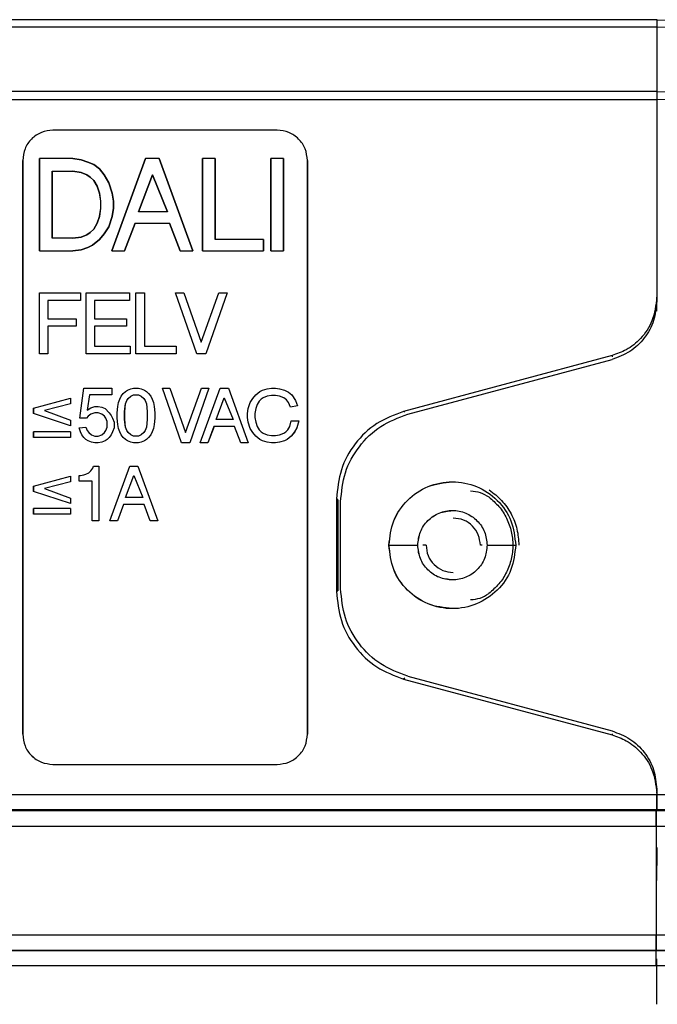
# Model space of a CAD drawing. Header units: millimetres. Extents: x -172 to 186, y -17 to 277.
# Tile 8 of 26: x -75 to -54, y 237 to 270. Entities that reach past the tile are written whole.
import ezdxf

# ---------------------------------------------------------------- set-up
doc = ezdxf.new("R2010")
doc.units = ezdxf.units.MM

msp = doc.modelspace()

# ---------------------------------------------------------------- linework, layer by layer
at = {"color": 7, "linetype": 'Continuous', "lineweight": 25}
for p, q in [((-53.873, 270.034), (-127.581, 270.034)), ((-53.878, 270.034), (-38.825, 269.771)), ((-53.879, 269.791), (-127.518, 269.791)), ((-53.879, 269.791), (-53.882, 267.652)), ((-39.394, 269.538), (-53.879, 269.791)), ((-53.878, 268.034), (-53.88, 267.133)), ((-53.882, 267.652), (-42.068, 267.446)), ((-127.318, 267.394), (-53.882, 267.396)), ((-53.882, 267.396), (-53.882, 260.714)), ((-42.072, 267.189), (-53.882, 267.395)), ((-53.88, 267.133), (-53.88, 261.342)), ((-66.456, 266.376), (-73.889, 266.376)), ((-74.889, 265.376), (-74.889, 246.376)), ((-74.888, 265.376), (-74.889, 265.376)), ((-74.888, 246.376), (-74.888, 265.376)), ((-74.334, 265.436), (-74.334, 262.376)), ((-73.224, 265.436), (-74.334, 265.436)), ((-74.333, 262.376), (-74.333, 265.436)), ((-72.957, 265.397), (-73.225, 265.436)), ((-73.224, 265.436), (-72.956, 265.397)), ((-72.727, 265.321), (-72.957, 265.397)), ((-72.957, 265.397), (-72.956, 265.397)), ((-72.956, 265.397), (-72.727, 265.321)), ((-70.825, 265.436), (-71.934, 262.376)), ((-71.933, 262.376), (-70.824, 265.436)), ((-70.365, 265.436), (-70.825, 265.436)), ((-69.256, 262.376), (-70.366, 265.436)), ((-70.365, 265.436), (-69.256, 262.376)), ((-68.934, 265.436), (-68.934, 262.376)), ((-68.513, 265.436), (-68.934, 265.436)), ((-68.934, 262.376), (-68.934, 265.436)), ((-68.514, 262.758), (-68.514, 265.436)), ((-68.513, 265.436), (-68.513, 262.758)), ((-66.244, 265.436), (-66.665, 265.436)), ((-66.665, 265.436), (-66.665, 262.376)), ((-66.665, 262.376), (-66.665, 265.436)), ((-66.244, 262.376), (-66.244, 265.436)), ((-66.244, 265.436), (-66.244, 262.376)), ((-65.456, 246.376), (-65.456, 265.376)), ((-65.456, 265.376), (-65.456, 246.376)), ((-65.456, 265.376), (-65.456, 265.376)), ((-72.536, 265.244), (-72.727, 265.321)), ((-72.727, 265.321), (-72.536, 265.244)), ((-72.727, 265.321), (-72.727, 265.321)), ((-72.345, 265.091), (-72.536, 265.244)), ((-72.536, 265.244), (-72.344, 265.091)), ((-72.536, 265.244), (-72.536, 265.244)), ((-72.192, 264.9), (-72.345, 265.091)), ((-72.345, 265.091), (-72.344, 265.091)), ((-72.344, 265.091), (-72.191, 264.9)), ((-73.913, 265.015), (-73.224, 265.015)), ((-73.913, 262.796), (-73.913, 265.015)), ((-73.913, 265.015), (-73.913, 262.796)), ((-73.225, 265.015), (-72.957, 264.977)), ((-72.956, 264.977), (-73.224, 265.015)), ((-72.957, 264.977), (-72.766, 264.9)), ((-72.956, 264.977), (-72.957, 264.977)), ((-72.765, 264.9), (-72.956, 264.977)), ((-72.766, 264.9), (-72.651, 264.824)), ((-72.765, 264.9), (-72.766, 264.9)), ((-72.65, 264.824), (-72.765, 264.9)), ((-72.651, 264.824), (-72.536, 264.709)), ((-72.65, 264.824), (-72.651, 264.824)), ((-72.536, 264.709), (-72.65, 264.824)), ((-72.039, 264.632), (-72.192, 264.9)), ((-72.192, 264.9), (-72.191, 264.9)), ((-72.191, 264.9), (-72.038, 264.632)), ((-71.054, 263.676), (-70.595, 264.9)), ((-70.595, 264.9), (-71.054, 263.676)), ((-70.595, 264.9), (-70.098, 263.676)), ((-70.097, 263.676), (-70.595, 264.9)), ((-70.595, 264.9), (-70.595, 264.9)), ((-72.536, 264.709), (-72.421, 264.518)), ((-72.421, 264.518), (-72.536, 264.709)), ((-72.536, 264.709), (-72.536, 264.709)), ((-72.421, 264.518), (-72.345, 264.288)), ((-72.344, 264.288), (-72.421, 264.518)), ((-72.421, 264.518), (-72.421, 264.518)), ((-71.924, 264.288), (-72.039, 264.632)), ((-72.039, 264.632), (-72.038, 264.632)), ((-72.038, 264.632), (-71.924, 264.288)), ((-72.345, 264.288), (-72.307, 264.02)), ((-72.344, 264.288), (-72.345, 264.288)), ((-72.306, 264.02), (-72.344, 264.288)), ((-71.924, 264.288), (-71.885, 264.02)), ((-71.886, 264.02), (-71.924, 264.288)), ((-71.924, 264.288), (-71.924, 264.288)), ((-72.307, 263.791), (-72.345, 263.523)), ((-72.344, 263.523), (-72.306, 263.791)), ((-72.307, 264.02), (-72.307, 263.791)), ((-72.306, 264.02), (-72.307, 264.02)), ((-72.306, 263.791), (-72.307, 263.791)), ((-72.306, 263.791), (-72.306, 264.02)), ((-71.885, 263.791), (-71.924, 263.523)), ((-71.924, 263.523), (-71.886, 263.791)), ((-71.886, 263.791), (-71.886, 264.02)), ((-71.886, 264.02), (-71.885, 264.02)), ((-71.885, 263.791), (-71.886, 263.791)), ((-71.885, 264.02), (-71.885, 263.791)), ((-72.345, 263.523), (-72.421, 263.294)), ((-72.421, 263.294), (-72.344, 263.523)), ((-72.344, 263.523), (-72.345, 263.523)), ((-72.039, 263.179), (-71.924, 263.523)), ((-71.924, 263.523), (-72.038, 263.179)), ((-71.924, 263.523), (-71.924, 263.523)), ((-70.097, 263.676), (-71.054, 263.676)), ((-72.536, 263.102), (-72.651, 262.988)), ((-72.65, 262.988), (-72.536, 263.102)), ((-72.421, 263.294), (-72.536, 263.102)), ((-72.536, 263.102), (-72.421, 263.294)), ((-72.536, 263.102), (-72.536, 263.102)), ((-72.421, 263.294), (-72.421, 263.294)), ((-72.192, 262.949), (-72.039, 263.179)), ((-72.038, 263.179), (-72.191, 262.949)), ((-72.039, 263.179), (-72.038, 263.179)), ((-71.513, 262.376), (-71.169, 263.294)), ((-71.168, 263.294), (-71.513, 262.376)), ((-71.169, 263.294), (-70.021, 263.294)), ((-70.021, 263.294), (-69.677, 262.376)), ((-69.677, 262.376), (-70.021, 263.294)), ((-73.224, 262.796), (-73.913, 262.796)), ((-72.957, 262.835), (-73.225, 262.796)), ((-73.224, 262.796), (-72.956, 262.835)), ((-72.766, 262.911), (-72.957, 262.835)), ((-72.957, 262.835), (-72.956, 262.835)), ((-72.956, 262.835), (-72.765, 262.911)), ((-72.651, 262.988), (-72.766, 262.911)), ((-72.765, 262.911), (-72.766, 262.911)), ((-72.765, 262.911), (-72.65, 262.988)), ((-72.65, 262.988), (-72.651, 262.988)), ((-72.345, 262.758), (-72.192, 262.949)), ((-72.191, 262.949), (-72.344, 262.758)), ((-72.192, 262.949), (-72.191, 262.949)), ((-72.957, 262.414), (-72.727, 262.49)), ((-72.727, 262.49), (-72.956, 262.414)), ((-72.727, 262.49), (-72.574, 262.567)), ((-72.574, 262.567), (-72.727, 262.49)), ((-72.727, 262.49), (-72.727, 262.49)), ((-72.574, 262.567), (-72.345, 262.758)), ((-72.344, 262.758), (-72.574, 262.567)), ((-72.574, 262.567), (-72.574, 262.567)), ((-72.345, 262.758), (-72.344, 262.758)), ((-66.907, 262.758), (-68.514, 262.758)), ((-66.907, 262.758), (-66.907, 262.376)), ((-66.907, 262.376), (-66.907, 262.758)), ((-74.334, 262.376), (-73.224, 262.376)), ((-73.225, 262.376), (-72.957, 262.414)), ((-72.956, 262.414), (-73.224, 262.376)), ((-72.957, 262.414), (-72.956, 262.414)), ((-71.934, 262.376), (-71.513, 262.376)), ((-69.677, 262.376), (-69.256, 262.376)), ((-68.934, 262.376), (-66.907, 262.376)), ((-66.665, 262.376), (-66.244, 262.376)), ((-53.88, 261.342), (-53.878, 261.342)), ((-74.334, 260.992), (-72.973, 260.992)), ((-74.334, 258.976), (-74.334, 260.992)), ((-72.973, 260.992), (-72.973, 260.74)), ((-72.973, 260.992), (-72.973, 260.74)), ((-72.786, 258.976), (-72.786, 260.992)), ((-72.786, 260.992), (-71.349, 260.992)), ((-72.785, 258.976), (-72.785, 260.992)), ((-71.349, 260.992), (-71.349, 260.74)), ((-71.349, 260.992), (-71.349, 260.74)), ((-71.137, 258.976), (-71.137, 260.992)), ((-71.137, 260.992), (-70.859, 260.992)), ((-71.137, 258.976), (-71.137, 260.992)), ((-70.86, 260.992), (-70.86, 259.228)), ((-70.859, 260.992), (-70.859, 259.228)), ((-69.125, 258.976), (-69.83, 260.992)), ((-69.83, 260.992), (-69.553, 260.992)), ((-69.124, 258.976), (-69.83, 260.992)), ((-69.553, 260.992), (-68.973, 259.354)), ((-69.553, 260.992), (-68.973, 259.354)), ((-68.973, 259.354), (-68.394, 260.992)), ((-68.973, 259.354), (-68.393, 260.992)), ((-68.117, 260.992), (-68.822, 258.976)), ((-68.116, 260.992), (-68.822, 258.976)), ((-68.394, 260.992), (-68.116, 260.992)), ((-53.877, 260.808), (-53.882, 260.845)), ((-53.877, 260.388), (-53.877, 260.808)), ((-72.973, 260.74), (-74.057, 260.74)), ((-74.057, 260.74), (-74.057, 260.135)), ((-72.509, 260.74), (-72.509, 260.135)), ((-71.349, 260.74), (-72.509, 260.74)), ((-72.508, 260.74), (-72.508, 260.135)), ((-74.333, 258.976), (-74.333, 259.926)), ((-74.057, 260.135), (-73.124, 260.135)), ((-73.124, 259.883), (-74.057, 259.883)), ((-74.057, 259.883), (-74.057, 258.976)), ((-74.056, 259.883), (-74.056, 258.976)), ((-73.124, 260.135), (-73.124, 259.883)), ((-73.124, 260.135), (-73.124, 259.883)), ((-72.509, 260.135), (-71.45, 260.135)), ((-71.45, 259.883), (-72.509, 259.883)), ((-72.509, 259.883), (-72.509, 259.228)), ((-72.508, 259.883), (-72.508, 259.228)), ((-71.45, 260.135), (-71.45, 259.883)), ((-71.45, 260.135), (-71.45, 259.883)), ((-72.509, 259.228), (-71.324, 259.228)), ((-71.324, 259.228), (-71.324, 258.976)), ((-71.324, 259.228), (-71.324, 258.976)), ((-70.86, 259.228), (-69.801, 259.228)), ((-69.801, 259.228), (-69.801, 258.976)), ((-69.801, 259.228), (-69.801, 258.976)), ((-68.973, 259.354), (-68.973, 259.354)), ((-74.056, 258.976), (-74.334, 258.976)), ((-71.324, 258.976), (-72.786, 258.976)), ((-69.801, 258.976), (-71.137, 258.976)), ((-68.822, 258.976), (-69.125, 258.976)), ((-55.364, 258.913), (-62.268, 257.063)), ((-55.364, 258.913), (-55.359, 258.876)), ((-62.133, 256.969), (-55.364, 258.782)), ((-72.999, 256.839), (-72.863, 257.837)), ((-72.998, 256.839), (-72.862, 257.837)), ((-72.863, 257.837), (-71.932, 257.837)), ((-72.681, 257.61), (-72.749, 257.111)), ((-72.681, 257.61), (-72.749, 257.111)), ((-71.932, 257.61), (-72.681, 257.61)), ((-71.933, 257.837), (-71.933, 257.61)), ((-71.932, 257.837), (-71.932, 257.61)), ((-71.67, 257.474), (-71.625, 257.564)), ((-71.67, 257.474), (-71.625, 257.564)), ((-71.625, 257.564), (-71.557, 257.655)), ((-71.625, 257.564), (-71.557, 257.655)), ((-71.625, 257.564), (-71.625, 257.564)), ((-71.557, 257.655), (-71.489, 257.723)), ((-71.557, 257.655), (-71.489, 257.723)), ((-71.557, 257.655), (-71.557, 257.655)), ((-71.489, 257.723), (-71.421, 257.769)), ((-71.489, 257.723), (-71.42, 257.769)), ((-71.489, 257.723), (-71.489, 257.723)), ((-71.421, 257.769), (-71.307, 257.814)), ((-71.42, 257.769), (-71.421, 257.769)), ((-71.42, 257.769), (-71.307, 257.814)), ((-71.398, 257.496), (-71.307, 257.564)), ((-71.398, 257.496), (-71.307, 257.564)), ((-71.307, 257.814), (-71.217, 257.837)), ((-71.307, 257.814), (-71.216, 257.837)), ((-71.307, 257.814), (-71.307, 257.814)), ((-71.307, 257.564), (-71.217, 257.61)), ((-71.307, 257.564), (-71.216, 257.61)), ((-71.307, 257.564), (-71.307, 257.564)), ((-71.217, 257.837), (-71.058, 257.837)), ((-71.217, 257.61), (-71.058, 257.61)), ((-71.058, 257.837), (-70.967, 257.814)), ((-71.058, 257.837), (-70.967, 257.814)), ((-71.058, 257.61), (-70.967, 257.564)), ((-71.058, 257.61), (-70.967, 257.564)), ((-70.967, 257.814), (-70.854, 257.769)), ((-70.967, 257.814), (-70.967, 257.814)), ((-70.967, 257.814), (-70.853, 257.769)), ((-70.967, 257.564), (-70.876, 257.496)), ((-70.967, 257.564), (-70.967, 257.564)), ((-70.967, 257.564), (-70.876, 257.496)), ((-70.854, 257.769), (-70.786, 257.723)), ((-70.853, 257.769), (-70.854, 257.769)), ((-70.853, 257.769), (-70.785, 257.723)), ((-70.786, 257.723), (-70.718, 257.655)), ((-70.785, 257.723), (-70.786, 257.723)), ((-70.785, 257.723), (-70.717, 257.655)), ((-70.718, 257.655), (-70.65, 257.564)), ((-70.717, 257.655), (-70.718, 257.655)), ((-70.717, 257.655), (-70.649, 257.564)), ((-70.65, 257.564), (-70.604, 257.474)), ((-70.649, 257.564), (-70.65, 257.564)), ((-70.649, 257.564), (-70.604, 257.474)), ((-69.627, 256.022), (-70.262, 257.837)), ((-70.262, 257.837), (-70.013, 257.837)), ((-69.627, 256.022), (-70.262, 257.837)), ((-70.013, 257.837), (-69.491, 256.362)), ((-70.013, 257.837), (-69.491, 256.362)), ((-69.491, 256.362), (-68.97, 257.837)), ((-69.491, 256.362), (-68.969, 257.837)), ((-68.72, 257.837), (-69.355, 256.022)), ((-68.72, 257.837), (-69.355, 256.022)), ((-69.005, 256.022), (-68.347, 257.837)), ((-69.005, 256.022), (-68.347, 257.837)), ((-68.97, 257.837), (-68.72, 257.837)), ((-68.347, 257.837), (-68.075, 257.837)), ((-68.075, 257.837), (-67.418, 256.022)), ((-68.075, 257.837), (-67.417, 256.022)), ((-67.262, 257.496), (-67.171, 257.61)), ((-67.262, 257.496), (-67.171, 257.61)), ((-67.171, 257.61), (-67.035, 257.723)), ((-67.171, 257.61), (-67.035, 257.723)), ((-67.171, 257.61), (-67.171, 257.61)), ((-67.035, 257.723), (-66.945, 257.769)), ((-67.035, 257.723), (-66.944, 257.769)), ((-67.035, 257.723), (-67.035, 257.723)), ((-66.945, 257.769), (-66.786, 257.814)), ((-66.944, 257.769), (-66.945, 257.769)), ((-66.944, 257.769), (-66.785, 257.814)), ((-66.786, 257.564), (-66.922, 257.519)), ((-66.785, 257.564), (-66.922, 257.519)), ((-66.786, 257.814), (-66.65, 257.837)), ((-66.785, 257.814), (-66.786, 257.814)), ((-66.65, 257.587), (-66.786, 257.564)), ((-66.785, 257.564), (-66.786, 257.564)), ((-66.785, 257.814), (-66.649, 257.837)), ((-66.649, 257.587), (-66.785, 257.564)), ((-66.65, 257.837), (-66.513, 257.837)), ((-66.513, 257.587), (-66.65, 257.587)), ((-66.514, 257.837), (-66.378, 257.814)), ((-66.378, 257.564), (-66.514, 257.587)), ((-66.513, 257.837), (-66.377, 257.814)), ((-66.377, 257.564), (-66.513, 257.587)), ((-66.378, 257.814), (-66.219, 257.769)), ((-66.377, 257.814), (-66.378, 257.814)), ((-66.241, 257.519), (-66.378, 257.564)), ((-66.377, 257.564), (-66.378, 257.564)), ((-66.377, 257.814), (-66.218, 257.769)), ((-66.241, 257.519), (-66.377, 257.564)), ((-66.219, 257.769), (-66.083, 257.7)), ((-66.218, 257.769), (-66.219, 257.769)), ((-66.218, 257.769), (-66.082, 257.7)), ((-66.083, 257.7), (-65.969, 257.61)), ((-66.082, 257.7), (-66.083, 257.7)), ((-66.082, 257.7), (-65.969, 257.61)), ((-65.969, 257.61), (-65.856, 257.428)), ((-65.969, 257.61), (-65.969, 257.61)), ((-65.969, 257.61), (-65.856, 257.428)), ((-74.534, 257.169), (-73.302, 257.5)), ((-74.533, 257.169), (-73.302, 257.5)), ((-73.302, 257.318), (-74.164, 257.091)), ((-73.302, 257.318), (-74.164, 257.091)), ((-73.302, 257.5), (-73.302, 257.318)), ((-73.302, 257.5), (-73.302, 257.5)), ((-73.302, 257.5), (-73.302, 257.318)), ((-73.302, 257.318), (-73.302, 257.318)), ((-72.636, 257.179), (-72.5, 257.224)), ((-72.635, 257.179), (-72.499, 257.224)), ((-72.5, 257.224), (-72.386, 257.224)), ((-72.386, 257.224), (-72.273, 257.202)), ((-72.386, 257.224), (-72.273, 257.202)), ((-71.761, 257.02), (-71.738, 257.224)), ((-71.761, 257.02), (-71.738, 257.224)), ((-71.738, 257.224), (-71.716, 257.36)), ((-71.738, 257.224), (-71.715, 257.36)), ((-71.738, 257.224), (-71.738, 257.224)), ((-71.716, 257.36), (-71.67, 257.474)), ((-71.715, 257.36), (-71.716, 257.36)), ((-71.715, 257.36), (-71.67, 257.474)), ((-71.67, 257.474), (-71.67, 257.474)), ((-71.512, 257.065), (-71.489, 257.315)), ((-71.511, 257.065), (-71.489, 257.315)), ((-71.489, 257.315), (-71.443, 257.428)), ((-71.489, 257.315), (-71.443, 257.428)), ((-71.489, 257.315), (-71.489, 257.315)), ((-71.443, 257.428), (-71.398, 257.496)), ((-71.443, 257.428), (-71.398, 257.496)), ((-71.443, 257.428), (-71.443, 257.428)), ((-71.398, 257.496), (-71.398, 257.496)), ((-70.876, 257.496), (-70.831, 257.428)), ((-70.876, 257.496), (-70.876, 257.496)), ((-70.876, 257.496), (-70.831, 257.428)), ((-70.831, 257.428), (-70.786, 257.315)), ((-70.831, 257.428), (-70.831, 257.428)), ((-70.831, 257.428), (-70.785, 257.315)), ((-70.786, 257.315), (-70.763, 257.065)), ((-70.786, 257.315), (-70.785, 257.315)), ((-70.785, 257.315), (-70.763, 257.065)), ((-70.604, 257.474), (-70.559, 257.36)), ((-70.604, 257.474), (-70.604, 257.474)), ((-70.604, 257.474), (-70.559, 257.36)), ((-70.559, 257.36), (-70.536, 257.224)), ((-70.559, 257.36), (-70.559, 257.36)), ((-70.559, 257.36), (-70.536, 257.224)), ((-70.536, 257.224), (-70.514, 257.02)), ((-70.536, 257.224), (-70.536, 257.224)), ((-70.536, 257.224), (-70.513, 257.02)), ((-68.484, 256.793), (-68.211, 257.519)), ((-68.483, 256.793), (-68.211, 257.519)), ((-68.211, 257.519), (-67.917, 256.793)), ((-68.211, 257.519), (-68.211, 257.519)), ((-68.211, 257.519), (-67.916, 256.793)), ((-67.421, 257.156), (-67.353, 257.36)), ((-67.421, 257.156), (-67.352, 257.36)), ((-67.353, 257.36), (-67.262, 257.496)), ((-67.352, 257.36), (-67.353, 257.36)), ((-67.352, 257.36), (-67.262, 257.496)), ((-67.262, 257.496), (-67.262, 257.496)), ((-67.126, 257.292), (-67.171, 257.156)), ((-67.126, 257.292), (-67.171, 257.156)), ((-67.058, 257.406), (-67.126, 257.292)), ((-67.058, 257.406), (-67.126, 257.292)), ((-67.126, 257.292), (-67.126, 257.292)), ((-66.99, 257.474), (-67.058, 257.406)), ((-66.99, 257.474), (-67.058, 257.406)), ((-67.058, 257.406), (-67.058, 257.406)), ((-66.922, 257.519), (-66.99, 257.474)), ((-66.922, 257.519), (-66.99, 257.474)), ((-66.99, 257.474), (-66.99, 257.474)), ((-66.922, 257.519), (-66.922, 257.519)), ((-66.151, 257.451), (-66.241, 257.519)), ((-66.241, 257.519), (-66.241, 257.519)), ((-66.15, 257.451), (-66.241, 257.519)), ((-66.083, 257.36), (-66.151, 257.451)), ((-66.15, 257.451), (-66.151, 257.451)), ((-66.082, 257.36), (-66.15, 257.451)), ((-66.015, 257.202), (-66.083, 257.36)), ((-66.082, 257.36), (-66.083, 257.36)), ((-66.014, 257.202), (-66.082, 257.36)), ((-65.788, 257.247), (-66.015, 257.202)), ((-65.788, 257.247), (-66.014, 257.202)), ((-65.856, 257.428), (-65.788, 257.247)), ((-65.856, 257.428), (-65.856, 257.428)), ((-65.856, 257.428), (-65.788, 257.247)), ((-65.788, 257.247), (-65.788, 257.247)), ((-74.534, 257.169), (-74.534, 256.997)), ((-74.533, 257.169), (-74.534, 257.169)), ((-73.302, 256.592), (-74.534, 256.997)), ((-74.534, 256.997), (-74.533, 256.997)), ((-74.533, 256.997), (-74.533, 257.169)), ((-73.302, 256.592), (-74.533, 256.997)), ((-74.164, 257.091), (-73.302, 256.774)), ((-74.164, 257.091), (-74.164, 257.091)), ((-74.164, 257.091), (-73.302, 256.774)), ((-72.726, 256.907), (-72.772, 256.839)), ((-72.726, 256.907), (-72.772, 256.839)), ((-72.749, 257.111), (-72.636, 257.179)), ((-72.749, 257.111), (-72.635, 257.179)), ((-72.749, 257.111), (-72.749, 257.111)), ((-72.636, 256.975), (-72.726, 256.907)), ((-72.635, 256.975), (-72.726, 256.907)), ((-72.726, 256.907), (-72.726, 256.907)), ((-72.635, 257.179), (-72.636, 257.179)), ((-72.5, 257.02), (-72.636, 256.975)), ((-72.635, 256.975), (-72.636, 256.975)), ((-72.499, 257.02), (-72.635, 256.975)), ((-72.386, 257.02), (-72.5, 257.02)), ((-72.273, 256.975), (-72.386, 257.02)), ((-72.273, 256.975), (-72.386, 257.02)), ((-72.273, 257.202), (-72.16, 257.156)), ((-72.273, 257.202), (-72.273, 257.202)), ((-72.273, 257.202), (-72.159, 257.156)), ((-72.182, 256.907), (-72.273, 256.975)), ((-72.273, 256.975), (-72.273, 256.975)), ((-72.182, 256.907), (-72.273, 256.975)), ((-72.137, 256.839), (-72.182, 256.907)), ((-72.182, 256.907), (-72.182, 256.907)), ((-72.137, 256.839), (-72.182, 256.907)), ((-72.16, 257.156), (-72.023, 257.02)), ((-72.159, 257.156), (-72.16, 257.156)), ((-72.159, 257.156), (-72.023, 257.02)), ((-72.023, 257.02), (-71.955, 256.929)), ((-72.023, 257.02), (-72.023, 257.02)), ((-72.023, 257.02), (-71.955, 256.929)), ((-71.955, 256.929), (-71.91, 256.839)), ((-71.955, 256.929), (-71.955, 256.929)), ((-71.955, 256.929), (-71.91, 256.839)), ((-71.761, 256.839), (-71.761, 257.02)), ((-71.761, 257.02), (-71.761, 257.02)), ((-71.761, 256.839), (-71.761, 257.02)), ((-71.512, 256.793), (-71.512, 257.065)), ((-71.512, 257.065), (-71.511, 257.065)), ((-71.511, 256.793), (-71.511, 257.065)), ((-70.763, 257.065), (-70.763, 256.793)), ((-70.763, 257.065), (-70.763, 257.065)), ((-70.763, 257.065), (-70.763, 256.793)), ((-70.514, 257.02), (-70.514, 256.839)), ((-70.513, 257.02), (-70.514, 257.02)), ((-70.513, 257.02), (-70.513, 256.839)), ((-67.444, 256.997), (-67.421, 257.156)), ((-67.444, 256.861), (-67.444, 256.997)), ((-67.443, 256.997), (-67.444, 256.997)), ((-67.443, 256.997), (-67.421, 257.156)), ((-67.443, 256.861), (-67.443, 256.997)), ((-67.421, 257.156), (-67.421, 257.156)), ((-67.171, 257.156), (-67.194, 256.997)), ((-67.171, 257.156), (-67.194, 256.997)), ((-67.194, 256.997), (-67.194, 256.861)), ((-67.194, 256.997), (-67.194, 256.997)), ((-67.194, 256.997), (-67.194, 256.861)), ((-67.171, 257.156), (-67.171, 257.156)), ((-66.014, 257.202), (-66.015, 257.202)), ((-62.228, 257.036), (-62.268, 257.063)), ((-73.302, 256.774), (-73.302, 256.774)), ((-73.302, 256.774), (-73.302, 256.592)), ((-73.302, 256.774), (-73.302, 256.592)), ((-73.302, 256.592), (-73.302, 256.592)), ((-72.772, 256.839), (-72.999, 256.839)), ((-72.091, 256.725), (-72.137, 256.839)), ((-72.137, 256.839), (-72.137, 256.839)), ((-72.091, 256.725), (-72.137, 256.839)), ((-72.091, 256.544), (-72.091, 256.725)), ((-72.091, 256.725), (-72.091, 256.725)), ((-72.091, 256.544), (-72.091, 256.725)), ((-71.91, 256.839), (-71.865, 256.703)), ((-71.91, 256.839), (-71.91, 256.839)), ((-71.91, 256.839), (-71.864, 256.703)), ((-71.865, 256.703), (-71.865, 256.521)), ((-71.864, 256.703), (-71.865, 256.703)), ((-71.864, 256.703), (-71.864, 256.521)), ((-71.738, 256.635), (-71.761, 256.839)), ((-71.761, 256.839), (-71.761, 256.839)), ((-71.738, 256.635), (-71.761, 256.839)), ((-71.716, 256.498), (-71.738, 256.635)), ((-71.738, 256.635), (-71.738, 256.635)), ((-71.715, 256.498), (-71.738, 256.635)), ((-71.489, 256.544), (-71.512, 256.793)), ((-71.512, 256.793), (-71.511, 256.793)), ((-71.489, 256.544), (-71.511, 256.793)), ((-70.763, 256.793), (-70.786, 256.544)), ((-70.763, 256.793), (-70.785, 256.544)), ((-70.763, 256.793), (-70.763, 256.793)), ((-70.536, 256.635), (-70.559, 256.498)), ((-70.536, 256.635), (-70.559, 256.498)), ((-70.514, 256.839), (-70.536, 256.635)), ((-70.513, 256.839), (-70.536, 256.635)), ((-70.536, 256.635), (-70.536, 256.635)), ((-70.513, 256.839), (-70.514, 256.839)), ((-68.552, 256.566), (-68.756, 256.022)), ((-68.551, 256.566), (-68.755, 256.022)), ((-67.871, 256.566), (-68.552, 256.566)), ((-67.916, 256.793), (-68.484, 256.793)), ((-67.667, 256.022), (-67.871, 256.566)), ((-67.667, 256.022), (-67.871, 256.566)), ((-67.421, 256.703), (-67.444, 256.861)), ((-67.443, 256.861), (-67.444, 256.861)), ((-67.421, 256.703), (-67.443, 256.861)), ((-67.353, 256.498), (-67.421, 256.703)), ((-67.421, 256.703), (-67.421, 256.703)), ((-67.352, 256.498), (-67.421, 256.703)), ((-67.194, 256.861), (-67.171, 256.703)), ((-67.194, 256.861), (-67.194, 256.861)), ((-67.194, 256.861), (-67.171, 256.703)), ((-67.171, 256.703), (-67.126, 256.566)), ((-67.171, 256.703), (-67.171, 256.703)), ((-67.171, 256.703), (-67.126, 256.566)), ((-67.126, 256.566), (-67.058, 256.453)), ((-67.126, 256.566), (-67.126, 256.566)), ((-67.126, 256.566), (-67.058, 256.453)), ((-66.105, 256.453), (-66.037, 256.566)), ((-66.105, 256.453), (-66.037, 256.566)), ((-66.037, 256.566), (-65.992, 256.748)), ((-66.037, 256.566), (-65.992, 256.748)), ((-66.037, 256.566), (-66.037, 256.566)), ((-65.992, 256.748), (-65.742, 256.748)), ((-65.743, 256.748), (-65.811, 256.521)), ((-65.742, 256.748), (-65.81, 256.521)), ((-74.534, 256.385), (-74.534, 256.204)), ((-73.302, 256.385), (-74.534, 256.385)), ((-74.533, 256.204), (-74.533, 256.385)), ((-73.302, 256.385), (-73.302, 256.204)), ((-73.302, 256.385), (-73.302, 256.204)), ((-73.021, 256.521), (-72.795, 256.544)), ((-73.021, 256.521), (-72.794, 256.544)), ((-72.976, 256.385), (-73.021, 256.521)), ((-73.021, 256.521), (-73.021, 256.521)), ((-72.976, 256.385), (-73.021, 256.521)), ((-72.931, 256.294), (-72.976, 256.385)), ((-72.976, 256.385), (-72.976, 256.385)), ((-72.93, 256.294), (-72.976, 256.385)), ((-72.863, 256.204), (-72.931, 256.294)), ((-72.93, 256.294), (-72.931, 256.294)), ((-72.862, 256.204), (-72.93, 256.294)), ((-72.795, 256.544), (-72.749, 256.43)), ((-72.794, 256.544), (-72.795, 256.544)), ((-72.794, 256.544), (-72.749, 256.43)), ((-72.749, 256.43), (-72.704, 256.362)), ((-72.749, 256.43), (-72.749, 256.43)), ((-72.749, 256.43), (-72.703, 256.362)), ((-72.704, 256.362), (-72.613, 256.294)), ((-72.704, 256.362), (-72.703, 256.362)), ((-72.703, 256.362), (-72.613, 256.294)), ((-72.613, 256.294), (-72.5, 256.249)), ((-72.613, 256.294), (-72.613, 256.294)), ((-72.613, 256.294), (-72.499, 256.249)), ((-72.5, 256.249), (-72.386, 256.249)), ((-72.386, 256.249), (-72.273, 256.294)), ((-72.386, 256.249), (-72.273, 256.294)), ((-72.273, 256.294), (-72.182, 256.362)), ((-72.273, 256.294), (-72.182, 256.362)), ((-72.273, 256.294), (-72.273, 256.294)), ((-72.182, 256.362), (-72.137, 256.43)), ((-72.182, 256.362), (-72.137, 256.43)), ((-72.182, 256.362), (-72.182, 256.362)), ((-72.137, 256.43), (-72.091, 256.544)), ((-72.137, 256.43), (-72.091, 256.544)), ((-72.137, 256.43), (-72.137, 256.43)), ((-72.091, 256.544), (-72.091, 256.544)), ((-71.955, 256.294), (-72.023, 256.204)), ((-71.955, 256.294), (-72.023, 256.204)), ((-71.91, 256.385), (-71.955, 256.294)), ((-71.91, 256.385), (-71.955, 256.294)), ((-71.955, 256.294), (-71.955, 256.294)), ((-71.865, 256.521), (-71.91, 256.385)), ((-71.864, 256.521), (-71.91, 256.385)), ((-71.91, 256.385), (-71.91, 256.385)), ((-71.864, 256.521), (-71.865, 256.521)), ((-71.67, 256.385), (-71.716, 256.498)), ((-71.715, 256.498), (-71.716, 256.498)), ((-71.67, 256.385), (-71.715, 256.498)), ((-71.625, 256.294), (-71.67, 256.385)), ((-71.67, 256.385), (-71.67, 256.385)), ((-71.625, 256.294), (-71.67, 256.385)), ((-71.557, 256.204), (-71.625, 256.294)), ((-71.625, 256.294), (-71.625, 256.294)), ((-71.557, 256.204), (-71.625, 256.294)), ((-71.443, 256.43), (-71.489, 256.544)), ((-71.489, 256.544), (-71.489, 256.544)), ((-71.443, 256.43), (-71.489, 256.544)), ((-71.398, 256.362), (-71.443, 256.43)), ((-71.443, 256.43), (-71.443, 256.43)), ((-71.398, 256.362), (-71.443, 256.43)), ((-71.307, 256.294), (-71.398, 256.362)), ((-71.398, 256.362), (-71.398, 256.362)), ((-71.307, 256.294), (-71.398, 256.362)), ((-71.217, 256.249), (-71.307, 256.294)), ((-71.307, 256.294), (-71.307, 256.294)), ((-71.216, 256.249), (-71.307, 256.294)), ((-71.058, 256.249), (-71.217, 256.249)), ((-70.967, 256.294), (-71.058, 256.249)), ((-70.967, 256.294), (-71.058, 256.249)), ((-70.876, 256.362), (-70.967, 256.294)), ((-70.876, 256.362), (-70.967, 256.294)), ((-70.967, 256.294), (-70.967, 256.294)), ((-70.831, 256.43), (-70.876, 256.362)), ((-70.831, 256.43), (-70.876, 256.362)), ((-70.876, 256.362), (-70.876, 256.362)), ((-70.786, 256.544), (-70.831, 256.43)), ((-70.785, 256.544), (-70.831, 256.43)), ((-70.831, 256.43), (-70.831, 256.43)), ((-70.786, 256.544), (-70.785, 256.544)), ((-70.65, 256.294), (-70.718, 256.204)), ((-70.649, 256.294), (-70.717, 256.204)), ((-70.604, 256.385), (-70.65, 256.294)), ((-70.649, 256.294), (-70.65, 256.294)), ((-70.604, 256.385), (-70.649, 256.294)), ((-70.559, 256.498), (-70.604, 256.385)), ((-70.559, 256.498), (-70.604, 256.385)), ((-70.604, 256.385), (-70.604, 256.385)), ((-70.559, 256.498), (-70.559, 256.498)), ((-69.491, 256.362), (-69.491, 256.362)), ((-67.262, 256.362), (-67.353, 256.498)), ((-67.352, 256.498), (-67.353, 256.498)), ((-67.262, 256.362), (-67.352, 256.498)), ((-67.171, 256.249), (-67.262, 256.362)), ((-67.262, 256.362), (-67.262, 256.362)), ((-67.171, 256.249), (-67.262, 256.362)), ((-67.035, 256.136), (-67.171, 256.249)), ((-67.171, 256.249), (-67.171, 256.249)), ((-67.035, 256.136), (-67.171, 256.249)), ((-67.058, 256.453), (-66.99, 256.385)), ((-67.058, 256.453), (-67.058, 256.453)), ((-67.058, 256.453), (-66.99, 256.385)), ((-66.99, 256.385), (-66.922, 256.34)), ((-66.99, 256.385), (-66.99, 256.385)), ((-66.99, 256.385), (-66.922, 256.34)), ((-66.922, 256.34), (-66.786, 256.294)), ((-66.922, 256.34), (-66.922, 256.34)), ((-66.922, 256.34), (-66.785, 256.294)), ((-66.786, 256.294), (-66.65, 256.272)), ((-66.785, 256.294), (-66.786, 256.294)), ((-66.785, 256.294), (-66.649, 256.272)), ((-66.65, 256.272), (-66.513, 256.272)), ((-66.514, 256.272), (-66.378, 256.294)), ((-66.513, 256.272), (-66.377, 256.294)), ((-66.378, 256.294), (-66.241, 256.34)), ((-66.377, 256.294), (-66.378, 256.294)), ((-66.377, 256.294), (-66.241, 256.34)), ((-66.241, 256.34), (-66.173, 256.385)), ((-66.241, 256.34), (-66.173, 256.385)), ((-66.241, 256.34), (-66.241, 256.34)), ((-66.173, 256.385), (-66.105, 256.453)), ((-66.173, 256.385), (-66.105, 256.453)), ((-66.173, 256.385), (-66.173, 256.385)), ((-65.992, 256.249), (-66.128, 256.136)), ((-65.992, 256.249), (-66.128, 256.136)), ((-66.105, 256.453), (-66.105, 256.453)), ((-65.879, 256.385), (-65.992, 256.249)), ((-65.878, 256.385), (-65.992, 256.249)), ((-65.992, 256.249), (-65.992, 256.249)), ((-65.811, 256.521), (-65.879, 256.385)), ((-65.878, 256.385), (-65.879, 256.385)), ((-65.81, 256.521), (-65.878, 256.385)), ((-65.81, 256.521), (-65.811, 256.521)), ((-73.302, 256.204), (-74.534, 256.204)), ((-72.795, 256.136), (-72.863, 256.204)), ((-72.862, 256.204), (-72.863, 256.204)), ((-72.794, 256.136), (-72.862, 256.204)), ((-72.726, 256.09), (-72.795, 256.136)), ((-72.794, 256.136), (-72.795, 256.136)), ((-72.726, 256.09), (-72.794, 256.136)), ((-72.613, 256.045), (-72.726, 256.09)), ((-72.726, 256.09), (-72.726, 256.09)), ((-72.613, 256.045), (-72.726, 256.09)), ((-72.5, 256.022), (-72.613, 256.045)), ((-72.613, 256.045), (-72.613, 256.045)), ((-72.499, 256.022), (-72.613, 256.045)), ((-72.386, 256.022), (-72.5, 256.022)), ((-72.273, 256.045), (-72.386, 256.022)), ((-72.273, 256.045), (-72.386, 256.022)), ((-72.16, 256.09), (-72.273, 256.045)), ((-72.159, 256.09), (-72.273, 256.045)), ((-72.273, 256.045), (-72.273, 256.045)), ((-72.091, 256.136), (-72.16, 256.09)), ((-72.159, 256.09), (-72.16, 256.09)), ((-72.091, 256.136), (-72.159, 256.09)), ((-72.023, 256.204), (-72.091, 256.136)), ((-72.023, 256.204), (-72.091, 256.136)), ((-72.091, 256.136), (-72.091, 256.136)), ((-72.023, 256.204), (-72.023, 256.204)), ((-71.489, 256.136), (-71.557, 256.204)), ((-71.557, 256.204), (-71.557, 256.204)), ((-71.489, 256.136), (-71.557, 256.204)), ((-71.421, 256.09), (-71.489, 256.136)), ((-71.489, 256.136), (-71.489, 256.136)), ((-71.42, 256.09), (-71.489, 256.136)), ((-71.307, 256.045), (-71.421, 256.09)), ((-71.42, 256.09), (-71.421, 256.09)), ((-71.307, 256.045), (-71.42, 256.09)), ((-71.217, 256.022), (-71.307, 256.045)), ((-71.307, 256.045), (-71.307, 256.045)), ((-71.216, 256.022), (-71.307, 256.045)), ((-71.058, 256.022), (-71.217, 256.022)), ((-70.967, 256.045), (-71.058, 256.022)), ((-70.967, 256.045), (-71.058, 256.022)), ((-70.854, 256.09), (-70.967, 256.045)), ((-70.853, 256.09), (-70.967, 256.045)), ((-70.967, 256.045), (-70.967, 256.045)), ((-70.786, 256.136), (-70.854, 256.09)), ((-70.853, 256.09), (-70.854, 256.09)), ((-70.785, 256.136), (-70.853, 256.09)), ((-70.718, 256.204), (-70.786, 256.136)), ((-70.785, 256.136), (-70.786, 256.136)), ((-70.717, 256.204), (-70.785, 256.136)), ((-70.717, 256.204), (-70.718, 256.204)), ((-69.355, 256.022), (-69.627, 256.022)), ((-68.755, 256.022), (-69.005, 256.022)), ((-67.417, 256.022), (-67.667, 256.022)), ((-66.945, 256.09), (-67.035, 256.136)), ((-67.035, 256.136), (-67.035, 256.136)), ((-66.944, 256.09), (-67.035, 256.136)), ((-66.786, 256.045), (-66.945, 256.09)), ((-66.944, 256.09), (-66.945, 256.09)), ((-66.785, 256.045), (-66.944, 256.09)), ((-66.65, 256.022), (-66.786, 256.045)), ((-66.785, 256.045), (-66.786, 256.045)), ((-66.649, 256.022), (-66.785, 256.045)), ((-66.513, 256.022), (-66.65, 256.022)), ((-66.378, 256.045), (-66.514, 256.022)), ((-66.377, 256.045), (-66.513, 256.022)), ((-66.219, 256.09), (-66.378, 256.045)), ((-66.377, 256.045), (-66.378, 256.045)), ((-66.218, 256.09), (-66.377, 256.045)), ((-66.128, 256.136), (-66.219, 256.09)), ((-66.218, 256.09), (-66.219, 256.09)), ((-66.128, 256.136), (-66.218, 256.09)), ((-66.128, 256.136), (-66.128, 256.136)), ((-73.021, 254.756), (-73.021, 254.938)), ((-73.021, 254.938), (-72.976, 254.938)), ((-73.021, 254.756), (-73.021, 254.938)), ((-72.976, 254.938), (-72.863, 254.961)), ((-72.976, 254.938), (-72.862, 254.961)), ((-72.863, 254.961), (-72.795, 254.983)), ((-72.862, 254.961), (-72.863, 254.961)), ((-72.862, 254.961), (-72.794, 254.983)), ((-72.795, 254.983), (-72.704, 255.029)), ((-72.794, 254.983), (-72.795, 254.983)), ((-72.794, 254.983), (-72.703, 255.029)), ((-72.704, 255.029), (-72.636, 255.097)), ((-72.703, 255.029), (-72.704, 255.029)), ((-72.703, 255.029), (-72.635, 255.097)), ((-72.636, 255.097), (-72.568, 255.187)), ((-72.635, 255.097), (-72.636, 255.097)), ((-72.635, 255.097), (-72.567, 255.187)), ((-72.568, 255.187), (-72.545, 255.255)), ((-72.568, 255.187), (-72.567, 255.187)), ((-72.567, 255.187), (-72.545, 255.255)), ((-72.545, 255.255), (-72.363, 255.255)), ((-72.364, 255.255), (-72.364, 253.441)), ((-72.363, 255.255), (-72.363, 253.441)), ((-72.001, 253.441), (-71.343, 255.255)), ((-72, 253.441), (-71.343, 255.255)), ((-71.479, 254.212), (-71.207, 254.938)), ((-71.479, 254.212), (-71.207, 254.938)), ((-71.343, 255.255), (-71.071, 255.255)), ((-71.207, 254.938), (-70.912, 254.212)), ((-71.207, 254.938), (-71.207, 254.938)), ((-71.207, 254.938), (-70.912, 254.212)), ((-71.071, 255.255), (-70.413, 253.441)), ((-71.071, 255.255), (-70.413, 253.441)), ((-74.534, 254.588), (-73.302, 254.918)), ((-74.533, 254.588), (-73.302, 254.918)), ((-73.302, 254.737), (-74.164, 254.51)), ((-73.302, 254.737), (-74.164, 254.51)), ((-73.302, 254.918), (-73.302, 254.918)), ((-73.302, 254.918), (-73.302, 254.737)), ((-73.302, 254.918), (-73.302, 254.737)), ((-73.302, 254.737), (-73.302, 254.737)), ((-72.59, 254.756), (-73.021, 254.756)), ((-72.59, 253.441), (-72.59, 254.756)), ((-72.59, 253.441), (-72.59, 254.756)), ((-74.533, 254.588), (-74.534, 254.588)), ((-74.534, 254.588), (-74.534, 254.416)), ((-73.302, 254.011), (-74.534, 254.416)), ((-74.534, 254.416), (-74.533, 254.416)), ((-74.533, 254.416), (-74.533, 254.588)), ((-73.302, 254.011), (-74.533, 254.416)), ((-74.164, 254.51), (-74.164, 254.51)), ((-74.164, 254.51), (-73.302, 254.193)), ((-74.164, 254.51), (-73.302, 254.193)), ((-73.302, 254.193), (-73.302, 254.011)), ((-73.302, 254.193), (-73.302, 254.193)), ((-73.302, 254.193), (-73.302, 254.011)), ((-73.302, 254.011), (-73.302, 254.011)), ((-71.547, 253.985), (-71.751, 253.441)), ((-71.547, 253.985), (-71.751, 253.441)), ((-70.866, 253.985), (-71.547, 253.985)), ((-70.912, 254.212), (-71.479, 254.212)), ((-70.663, 253.441), (-70.867, 253.985)), ((-70.662, 253.441), (-70.866, 253.985)), ((-64.491, 254.166), (-64.491, 251.102)), ((-64.451, 254.139), (-64.491, 254.166)), ((-64.451, 254.139), (-64.451, 251.129)), ((-64.356, 251.196), (-64.356, 254.071)), ((-73.302, 253.847), (-74.534, 253.847)), ((-74.534, 253.847), (-74.534, 253.666)), ((-73.302, 253.666), (-74.534, 253.666)), ((-74.533, 253.666), (-74.533, 253.847)), ((-73.302, 253.847), (-73.302, 253.666)), ((-73.302, 253.847), (-73.302, 253.666)), ((-72.363, 253.441), (-72.59, 253.441)), ((-71.751, 253.441), (-72.001, 253.441)), ((-70.413, 253.441), (-70.663, 253.441)), ((-62.755, 252.634), (-61.801, 252.634)), ((-61.526, 252.634), (-61.629, 252.634)), ((-59.668, 252.634), (-59.726, 252.634)), ((-59.501, 252.634), (-58.554, 252.634)), ((-60.651, 251.484), (-60.65, 251.484)), ((-64.491, 251.102), (-64.451, 251.129)), ((-62.228, 248.231), (-62.268, 248.204)), ((-62.268, 248.204), (-55.364, 246.354)), ((-62.133, 248.299), (-55.364, 246.485)), ((-74.889, 246.376), (-74.888, 246.376)), ((-65.456, 246.376), (-65.456, 246.376)), ((-55.359, 246.391), (-55.364, 246.354)), ((-73.889, 245.376), (-66.456, 245.376)), ((-53.882, 244.553), (-53.882, 244.38)), ((-110.647, 244.38), (-39.238, 244.38)), ((-53.882, 244.422), (-53.877, 244.459)), ((-110.648, 243.88), (-39.239, 243.88)), ((-53.883, 243.88), (-53.895, 243.837)), ((-42.066, 243.837), (-127.051, 243.837)), ((-127.052, 243.337), (-41.775, 243.337)), ((-53.897, 243.337), (-53.897, 239.729)), ((-126.016, 239.729), (-42.067, 239.729)), ((-126.017, 239.229), (-43.6, 239.229)), ((-53.905, 239.204), (-118.61, 239.204)), ((-53.898, 239.229), (-53.905, 239.204)), ((-53.906, 238.704), (-118.611, 238.704)), ((-53.901, 237.434), (-53.902, 237.434))]:
    msp.add_line(p, q, dxfattribs=at)
at = {"color": 7, "linetype": 'Continuous', "lineweight": 25, "flags": 128}
msp.add_lwpolyline([(-53.882, 267.653), (-90.604, 267.653), (-127.336, 267.65)], dxfattribs=at)
at = {"color": 7, "linetype": 'Continuous', "lineweight": 25}
for points, knots in [([(-53.878, 270.034), (-53.878, 270.031), (-53.878, 270.026), (-53.878, 269.979), (-53.878, 269.903), (-53.879, 269.829), (-53.879, 269.791)], [0, 0, 0, 0, 0.231526, 0.475373, 0.731533, 1, 1, 1, 1]), ([(-53.878, 270.034), (-53.878, 270.031), (-53.878, 270.025), (-53.878, 269.973), (-53.879, 269.897), (-53.879, 269.826), (-53.879, 269.791)], [0, 0, 0, 0, 0.251459, 0.500099, 0.751488, 1, 1, 1, 1]), ([(-53.882, 260.845), (-53.913, 260.579), (-53.971, 260.077), (-54.375, 259.482), (-54.851, 259.092), (-55.203, 258.969), (-55.364, 258.913)], [0, 0, 0, 0, 0.304358, 0.572575, 0.804499, 1, 1, 1, 1]), ([(-62.268, 257.063), (-62.576, 256.948), (-63.193, 256.719), (-63.909, 256.021), (-64.398, 255.148), (-64.46, 254.493), (-64.491, 254.166)], [0, 0, 0, 0, 0.250006, 0.5, 0.749994, 1, 1, 1, 1]), ([(-60.048, 254.432), (-59.94, 254.423), (-59.723, 254.405), (-59.539, 254.289), (-59.446, 254.231)], [0, 0, 0, 0, 0.499998, 1, 1, 1, 1]), ([(-64.491, 251.102), (-64.46, 250.774), (-64.398, 250.119), (-63.909, 249.246), (-63.193, 248.549), (-62.576, 248.319), (-62.268, 248.204)], [0, 0, 0, 0, 0.250006, 0.5, 0.749994, 1, 1, 1, 1]), ([(-60.05, 250.834), (-59.941, 250.843), (-59.725, 250.861), (-59.542, 250.976), (-59.45, 251.034)], [0, 0, 0, 0, 0.4999976, 1, 1, 1, 1]), ([(-55.364, 246.354), (-55.203, 246.298), (-54.851, 246.175), (-54.375, 245.785), (-53.971, 245.19), (-53.913, 244.689), (-53.882, 244.422)], [0, 0, 0, 0, 0.195501, 0.427425, 0.695642, 1, 1, 1, 1]), ([(-53.906, 238.704), (-53.906, 238.769), (-53.906, 238.899), (-53.905, 239.064), (-53.905, 239.179), (-53.905, 239.196), (-53.905, 239.204)], [0, 0, 0, 0, 0.250597, 0.499785, 0.749188, 1, 1, 1, 1]), ([(-43.6, 239.229), (-44.395, 239.225), (-45.987, 239.217), (-48.561, 239.21), (-51.21, 239.205), (-53.006, 239.204), (-53.905, 239.204)], [0, 0, 0, 0, 0.249792, 0.49979, 0.74986, 1, 1, 1, 1]), ([(-43.35, 238.729), (-44.166, 238.725), (-45.797, 238.717), (-48.435, 238.71), (-51.148, 238.705), (-52.986, 238.704), (-53.906, 238.704)], [0, 0, 0, 0, 0.250139, 0.500156, 0.750099, 1, 1, 1, 1])]:
    msp.add_open_spline(points, degree=3, knots=knots, dxfattribs=at)
for points in [[(-53.882, 267.653), (-53.882, 267.612), (-53.882, 267.532), (-53.882, 267.441), (-53.882, 267.396)], [(-53.882, 267.652), (-53.882, 267.612), (-53.882, 267.531), (-53.882, 267.441), (-53.882, 267.395)], [(-73.889, 266.376), (-74.02, 266.361), (-74.282, 266.331), (-74.613, 266.099), (-74.844, 265.769), (-74.874, 265.507), (-74.889, 265.376)], [(-73.888, 266.376), (-74.019, 266.361), (-74.281, 266.331), (-74.612, 266.099), (-74.843, 265.769), (-74.873, 265.507), (-74.888, 265.376)], [(-65.456, 265.376), (-65.471, 265.507), (-65.501, 265.769), (-65.733, 266.099), (-66.063, 266.331), (-66.325, 266.361), (-66.456, 266.376)], [(-65.456, 265.376), (-65.471, 265.507), (-65.501, 265.769), (-65.732, 266.099), (-66.063, 266.331), (-66.325, 266.361), (-66.456, 266.376)], [(-53.878, 261.342), (-53.878, 261.338), (-53.878, 261.331), (-53.877, 261.271), (-53.877, 261.18), (-53.876, 261.093), (-53.876, 261.049)], [(-53.882, 260.714), (-53.903, 260.496), (-53.944, 260.059), (-54.27, 259.477), (-54.748, 259.012), (-55.159, 258.859), (-55.364, 258.782)], [(-64.356, 254.071), (-64.325, 254.398), (-64.263, 255.053), (-63.774, 255.926), (-63.058, 256.624), (-62.441, 256.854), (-62.133, 256.969)], [(-62.755, 252.634), (-62.723, 252.908), (-62.66, 253.458), (-62.174, 254.157), (-61.48, 254.624), (-60.655, 254.788), (-59.829, 254.624), (-59.135, 254.157), (-58.649, 253.458), (-58.586, 252.908), (-58.555, 252.634)], [(-62.754, 252.634), (-62.722, 252.909), (-62.659, 253.459), (-62.173, 254.153), (-61.479, 254.639), (-60.929, 254.702), (-60.654, 254.734)], [(-59.431, 254.465), (-59.288, 254.355), (-59.002, 254.134), (-58.693, 253.682), (-58.488, 253.175), (-58.462, 252.814), (-58.45, 252.634)], [(-59.446, 254.231), (-59.329, 254.13), (-59.095, 253.928), (-58.844, 253.532), (-58.685, 253.095), (-58.632, 252.632), (-58.686, 252.168), (-58.846, 251.731), (-59.098, 251.336), (-59.332, 251.134), (-59.45, 251.034)], [(-61.801, 252.634), (-61.784, 252.784), (-61.75, 253.085), (-61.484, 253.468), (-61.104, 253.724), (-60.651, 253.814), (-60.199, 253.724), (-59.819, 253.468), (-59.553, 253.085), (-59.519, 252.784), (-59.501, 252.634)], [(-61.8, 252.634), (-61.782, 252.784), (-61.748, 253.086), (-61.482, 253.466), (-61.102, 253.732), (-60.8, 253.766), (-60.65, 253.784)], [(-59.726, 252.634), (-59.739, 252.752), (-59.766, 252.987), (-59.974, 253.285), (-60.272, 253.493), (-60.508, 253.52), (-60.626, 253.534)], [(-58.555, 252.634), (-58.586, 252.359), (-58.649, 251.809), (-59.135, 251.11), (-59.829, 250.643), (-60.655, 250.479), (-61.48, 250.643), (-62.174, 251.11), (-62.66, 251.809), (-62.723, 252.359), (-62.755, 252.634)], [(-60.654, 250.534), (-60.929, 250.565), (-61.479, 250.628), (-62.173, 251.114), (-62.659, 251.808), (-62.722, 252.358), (-62.754, 252.634)], [(-59.501, 252.634), (-59.519, 252.483), (-59.553, 252.182), (-59.819, 251.799), (-60.199, 251.543), (-60.651, 251.454), (-61.104, 251.543), (-61.484, 251.799), (-61.75, 252.182), (-61.784, 252.483), (-61.801, 252.634)], [(-60.65, 251.484), (-60.8, 251.501), (-61.102, 251.535), (-61.482, 251.801), (-61.748, 252.182), (-61.782, 252.483), (-61.8, 252.634)], [(-61.526, 252.634), (-61.512, 252.516), (-61.485, 252.28), (-61.277, 251.982), (-60.979, 251.774), (-60.743, 251.747), (-60.626, 251.734)], [(-62.133, 248.299), (-62.441, 248.413), (-63.058, 248.643), (-63.774, 249.341), (-64.263, 250.214), (-64.325, 250.869), (-64.356, 251.196)], [(-55.364, 246.485), (-55.159, 246.408), (-54.748, 246.255), (-54.27, 245.79), (-53.944, 245.208), (-53.903, 244.771), (-53.882, 244.553)], [(-74.889, 246.376), (-74.874, 246.245), (-74.844, 245.982), (-74.613, 245.652), (-74.282, 245.421), (-74.02, 245.391), (-73.889, 245.376)], [(-74.888, 246.376), (-74.873, 246.245), (-74.843, 245.982), (-74.612, 245.652), (-74.281, 245.421), (-74.019, 245.391), (-73.888, 245.376)], [(-66.456, 245.376), (-66.325, 245.391), (-66.063, 245.421), (-65.733, 245.652), (-65.501, 245.982), (-65.471, 246.245), (-65.456, 246.376)], [(-66.456, 245.376), (-66.325, 245.391), (-66.063, 245.421), (-65.732, 245.652), (-65.501, 245.982), (-65.471, 246.245), (-65.456, 246.376)], [(-53.883, 243.88), (-53.883, 243.888), (-53.883, 243.904), (-53.882, 244.02), (-53.882, 244.184), (-53.882, 244.315), (-53.882, 244.38)], [(-53.882, 244.38), (-53.882, 244.315), (-53.882, 244.184), (-53.882, 244.02), (-53.883, 243.904), (-53.883, 243.888), (-53.883, 243.88)], [(-53.895, 243.837), (-53.896, 243.829), (-53.896, 243.813), (-53.896, 243.697), (-53.897, 243.532), (-53.897, 243.402), (-53.897, 243.337)], [(-53.897, 243.337), (-53.897, 243.402), (-53.897, 243.532), (-53.896, 243.697), (-53.896, 243.813), (-53.896, 243.829), (-53.895, 243.837)], [(-53.878, 242.62), (-53.878, 242.533), (-53.879, 242.358), (-53.88, 242.176), (-53.881, 242.056), (-53.881, 242.041), (-53.882, 242.034)], [(-53.89, 242.034), (-53.891, 242.027), (-53.891, 242.012), (-53.891, 241.896), (-53.892, 241.731), (-53.892, 241.6), (-53.892, 241.534)], [(-53.898, 239.229), (-53.898, 239.237), (-53.897, 239.253), (-53.897, 239.369), (-53.897, 239.534), (-53.897, 239.664), (-53.897, 239.729)], [(-53.897, 239.729), (-53.897, 239.664), (-53.897, 239.534), (-53.897, 239.369), (-53.897, 239.253), (-53.898, 239.237), (-53.898, 239.229)], [(-53.906, 238.704), (-53.906, 238.769), (-53.906, 238.899), (-53.905, 239.064), (-53.905, 239.18), (-53.905, 239.196), (-53.905, 239.204)], [(-53.892, 238.934), (-53.892, 238.737), (-53.892, 238.344), (-53.893, 237.848), (-53.894, 237.501), (-53.895, 237.456), (-53.895, 237.434)]]:
    msp.add_open_spline(points, degree=3, dxfattribs=at)

doc.saveas('drawing.dxf')
